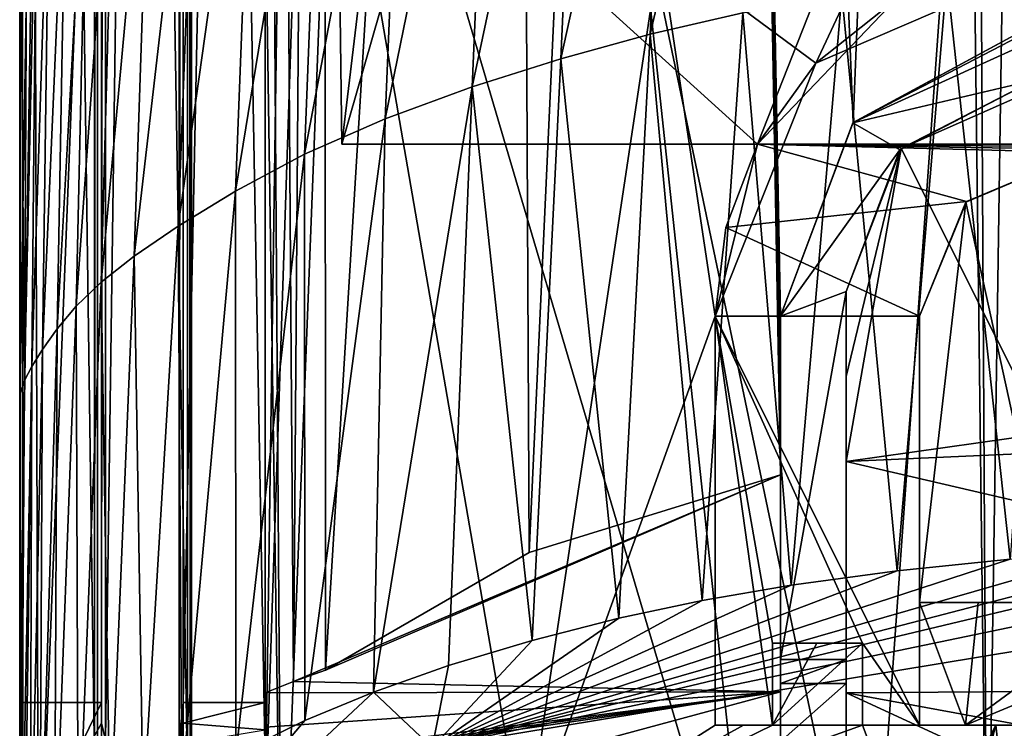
# Model space of a CAD drawing. Extents: x -200 to 200, y -702 to 625.
# Tile 3 of 256: x -191 to -179, y -697 to -689. Entities that reach past the tile are written whole.
import ezdxf

# ---------------------------------------------------------------- set-up
doc = ezdxf.new("R2010")
doc.units = 0
doc.header["$LTSCALE"] = 4.479492
for name, color, linetype in [('120', 7, 'CONTINUOUS'), ('122', 7, 'CONTINUOUS'), ('138', 7, 'CONTINUOUS'), ('155', 7, 'CONTINUOUS'), ('165', 7, 'CONTINUOUS'), ('173', 7, 'CONTINUOUS'), ('184', 7, 'CONTINUOUS'), ('193', 7, 'CONTINUOUS'), ('218', 7, 'CONTINUOUS'), ('275', 7, 'CONTINUOUS'), ('288', 7, 'CONTINUOUS'), ('338', 7, 'CONTINUOUS'), ('363', 7, 'CONTINUOUS'), ('401', 7, 'CONTINUOUS'), ('417', 7, 'CONTINUOUS'), ('438', 7, 'CONTINUOUS'), ('471', 7, 'CONTINUOUS'), ('48', 7, 'CONTINUOUS'), ('487', 7, 'CONTINUOUS'), ('501', 7, 'CONTINUOUS'), ('502', 7, 'CONTINUOUS'), ('529', 7, 'CONTINUOUS'), ('534', 7, 'CONTINUOUS'), ('54', 7, 'CONTINUOUS'), ('554', 7, 'CONTINUOUS'), ('568', 7, 'CONTINUOUS'), ('580', 7, 'CONTINUOUS'), ('583', 7, 'CONTINUOUS'), ('594', 7, 'CONTINUOUS'), ('607', 7, 'CONTINUOUS'), ('608', 7, 'CONTINUOUS'), ('618', 7, 'CONTINUOUS'), ('634', 7, 'CONTINUOUS'), ('641', 7, 'CONTINUOUS'), ('642', 7, 'CONTINUOUS'), ('649', 7, 'CONTINUOUS'), ('651', 7, 'CONTINUOUS'), ('654', 7, 'CONTINUOUS'), ('669', 7, 'CONTINUOUS'), ('671', 7, 'CONTINUOUS'), ('678', 7, 'CONTINUOUS'), ('710', 7, 'CONTINUOUS'), ('722', 7, 'CONTINUOUS'), ('732', 7, 'CONTINUOUS'), ('78', 7, 'CONTINUOUS')]:
    doc.layers.add(name, color=color, linetype=linetype)

msp = doc.modelspace()

# ---------------------------------------------------------------- linework, layer by layer
at = {"layer": '120', "color": 7, "linetype": 'CONTINUOUS'}
for points in [[(-181.98, -690.2, 3.98), (-187.061, -690.2, -3.647), (-175, -690.2, -12.6), (-181.98, -690.2, 3.98)], [(-181.98, -690.2, 3.98), (-181.98, -690.2, 10.49), (-187.061, -690.2, -3.647), (-181.98, -690.2, 3.98)], [(-175.376, -690.2, 3.98), (-181.98, -690.2, 3.98), (-175, -690.2, -12.6), (-175.376, -690.2, 3.98)]]:
    msp.add_3dface(points, dxfattribs=at)
at = {"layer": '122', "color": 7, "linetype": 'CONTINUOUS'}
for points in [[(-190.086, -632.154, 0.4), (-190.051, -632.189, 1.4), (-190.086, -697.75, 0.4), (-190.086, -632.154, 0.4)], [(-190.086, -697.75, 0.4), (-190.051, -632.189, 1.4), (-190.051, -697.949, 1.4), (-190.086, -697.75, 0.4)]]:
    msp.add_3dface(points, dxfattribs=at)
at = {"layer": '138', "color": 7, "linetype": 'CONTINUOUS'}
for points in [[(-181.98, -690.2, 3.98), (-179.429, -690.901, 3.907), (-182.368, -691.219, 3.873), (-181.98, -690.2, 3.98)], [(-175.42, -690.247, 3.975), (-175.465, -690.3, 3.97), (-181.98, -690.2, 3.98), (-175.42, -690.247, 3.975)], [(-178, -690.3, 3.97), (-179.429, -690.901, 3.907), (-181.98, -690.2, 3.98), (-178, -690.3, 3.97)], [(-175.465, -690.3, 3.97), (-178, -690.3, 3.97), (-181.98, -690.2, 3.98), (-175.465, -690.3, 3.97)], [(-175.376, -690.2, 3.98), (-175.42, -690.247, 3.975), (-181.98, -690.2, 3.98), (-175.376, -690.2, 3.98)], [(-179.429, -690.901, 3.907), (-180, -692.3, 3.76), (-182.368, -691.219, 3.873), (-179.429, -690.901, 3.907)], [(-180, -692.3, 3.76), (-182.5, -692.3, 3.76), (-182.368, -691.219, 3.873), (-180, -692.3, 3.76)], [(-182.5, -692.3, 3.76), (-180, -692.3, 3.76), (-180, -697.3, 3.234), (-182.5, -692.3, 3.76)], [(-182.5, -697.3, 3.234), (-182.5, -692.3, 3.76), (-181.8, -697.3, 3.234), (-182.5, -697.3, 3.234)], [(-181.8, -697.3, 3.234), (-182.5, -692.3, 3.76), (-181.8, -696.3, 3.339), (-181.8, -697.3, 3.234)], [(-181.8, -696.3, 3.339), (-182.5, -692.3, 3.76), (-180.7, -696.3, 3.339), (-181.8, -696.3, 3.339)], [(-180.7, -696.3, 3.339), (-182.5, -692.3, 3.76), (-180, -697.3, 3.234), (-180.7, -696.3, 3.339)], [(-180.7, -697.3, 3.234), (-180.7, -696.3, 3.339), (-180, -697.3, 3.234), (-180.7, -697.3, 3.234)]]:
    msp.add_3dface(points, dxfattribs=at)
at = {"layer": '155', "color": 7, "linetype": 'CONTINUOUS'}
for points in [[(-190.769, -699.908, 2.711), (-190.995, -632.331, 0.4), (-190.963, -698.925, 1.09), (-190.769, -699.908, 2.711)], [(-190.963, -698.925, 1.09), (-190.995, -632.331, 0.4), (-190.995, -697.75, 0.4), (-190.963, -698.925, 1.09)], [(-190.995, -632.331, 0.4), (-190.769, -699.908, 2.711), (-188.618, -645.2, 8.4), (-190.995, -632.331, 0.4)], [(-190.769, -699.908, 2.711), (-187.8, -700.44, 9.6), (-188.618, -645.2, 8.4), (-190.769, -699.908, 2.711)], [(-188.618, -645.2, 8.4), (-187.8, -700.44, 9.6), (-188.18, -646.628, 9.072), (-188.618, -645.2, 8.4)], [(-187.8, -700.44, 9.6), (-187.128, -683.205, 10.436), (-188.18, -646.628, 9.072), (-187.8, -700.44, 9.6)], [(-179.174, -700.599, 15.446), (-178.384, -647.7, 15.638), (-179.388, -663.884, 15.387), (-179.174, -700.599, 15.446)], [(-179.174, -700.599, 15.446), (-176.785, -695.795, 15.9), (-178.384, -647.7, 15.638), (-179.174, -700.599, 15.446)], [(-179.388, -683.384, 15.387), (-179.174, -700.599, 15.446), (-179.388, -663.884, 15.387), (-179.388, -683.384, 15.387)], [(-187.8, -700.44, 9.6), (-182, -700.59, 14.387), (-187.128, -683.205, 10.436), (-187.8, -700.44, 9.6)], [(-187.128, -683.205, 10.436), (-182, -700.59, 14.387), (-183.45, -687.045, 13.587), (-187.128, -683.205, 10.436)], [(-183.45, -687.045, 13.587), (-180.612, -700.596, 14.983), (-179.388, -683.384, 15.387), (-183.45, -687.045, 13.587)], [(-180.612, -700.596, 14.983), (-179.174, -700.599, 15.446), (-179.388, -683.384, 15.387), (-180.612, -700.596, 14.983)], [(-182, -700.59, 14.387), (-180.612, -700.596, 14.983), (-183.45, -687.045, 13.587), (-182, -700.59, 14.387)]]:
    msp.add_3dface(points, dxfattribs=at)
at = {"layer": '165', "color": 7, "linetype": 'CONTINUOUS'}
for points in [[(-181.27, -689.209, 12.517), (-178, -687.8, 13.675), (-180.301, -688.433, 11.43), (-181.27, -689.209, 12.517)], [(-181.98, -690.2, 10.49), (-181.27, -689.209, 12.517), (-180.301, -688.433, 11.43), (-181.98, -690.2, 10.49)], [(-182.5, -692.3, 11.822), (-181.27, -689.209, 12.517), (-181.98, -690.2, 10.49), (-182.5, -692.3, 11.822)], [(-182.5, -692.3, 3.76), (-182.5, -692.3, 11.822), (-181.98, -690.2, 10.49), (-182.5, -692.3, 3.76)], [(-182.368, -691.219, 3.873), (-182.5, -692.3, 3.76), (-181.98, -690.2, 10.49), (-182.368, -691.219, 3.873)], [(-181.98, -690.2, 3.98), (-182.368, -691.219, 3.873), (-181.98, -690.2, 10.49), (-181.98, -690.2, 3.98)]]:
    msp.add_3dface(points, dxfattribs=at)
at = {"layer": '173', "color": 7, "linetype": 'CONTINUOUS'}
for points in [[(-188.9, -697.75, 0), (-188.914, -697.75, 0.4), (-188.949, -632.189, 1.4), (-188.9, -697.75, 0)], [(-188.9, -648.456), (-188.9, -697.75, 0), (-188.949, -632.189, 1.4), (-188.9, -648.456)], [(-188.949, -697.949, 1.4), (-188.949, -632.189, 1.4), (-188.915, -697.867, 0.435), (-188.949, -697.949, 1.4)], [(-188.949, -632.189, 1.4), (-188.914, -697.75, 0.4), (-188.915, -697.867, 0.435), (-188.949, -632.189, 1.4)]]:
    msp.add_3dface(points, dxfattribs=at)
at = {"layer": '184', "color": 7, "linetype": 'CONTINUOUS'}
for points in [[(-180.7, -697.3, 3.234), (-180, -697.3, 3.234), (-180, -697.3, 9.199), (-180.7, -697.3, 3.234)], [(-180.7, -697.3, 12.787), (-180.7, -697.3, 3.234), (-180, -697.3, 9.199), (-180.7, -697.3, 12.787)], [(-177.928, -697.3, 12.745), (-180.7, -697.3, 12.787), (-179.441, -697.3, 11.26), (-177.928, -697.3, 12.745)], [(-177.516, -697.3, 13.138), (-180.7, -697.3, 12.787), (-177.928, -697.3, 12.745), (-177.516, -697.3, 13.138)], [(-180.7, -697.3, 12.787), (-180, -697.3, 9.199), (-179.441, -697.3, 11.26), (-180.7, -697.3, 12.787)], [(-179.069, -697.3, 13.396), (-180.7, -697.3, 12.787), (-177.516, -697.3, 13.138), (-179.069, -697.3, 13.396)], [(-177.375, -697.3, 13.633), (-179.069, -697.3, 13.396), (-177.516, -697.3, 13.138), (-177.375, -697.3, 13.633)], [(-177.375, -697.3, 13.797), (-179.069, -697.3, 13.396), (-177.375, -697.3, 13.633), (-177.375, -697.3, 13.797)]]:
    msp.add_3dface(points, dxfattribs=at)
at = {"layer": '193', "color": 7, "linetype": 'CONTINUOUS'}
for points in [[(-181.8, -697.3, 3.234), (-181.8, -696.3, 3.339), (-181.8, -696.3, 12.238), (-181.8, -697.3, 3.234)], [(-181.8, -697.3, 3.234), (-181.8, -696.3, 12.238), (-181.8, -697.3, 12.238), (-181.8, -697.3, 3.234)]]:
    msp.add_3dface(points, dxfattribs=at)
at = {"layer": '218', "color": 7, "linetype": 'CONTINUOUS'}
for points in [[(-179.441, -697.3, 11.26), (-180, -695.8, 9.047), (-179.284, -695.8, 11.337), (-179.441, -697.3, 11.26)], [(-180, -697.3, 9.199), (-180, -695.8, 9.047), (-179.441, -697.3, 11.26), (-180, -697.3, 9.199)], [(-180, -697.3, 9.199), (-180, -696.551, 9.11), (-180, -695.8, 9.047), (-180, -697.3, 9.199)], [(-179.441, -697.3, 11.26), (-179.284, -695.8, 11.337), (-177.396, -695.8, 12.806), (-179.441, -697.3, 11.26)], [(-179.441, -697.3, 11.26), (-177.396, -695.8, 12.806), (-177.665, -696.559, 12.77), (-179.441, -697.3, 11.26)], [(-177.928, -697.3, 12.745), (-179.441, -697.3, 11.26), (-177.665, -696.559, 12.77), (-177.928, -697.3, 12.745)]]:
    msp.add_3dface(points, dxfattribs=at)
at = {"layer": '275', "color": 7, "linetype": 'CONTINUOUS'}
for points in [[(-188.9, -648.456), (-188, -697.75), (-188.9, -697.75, 0), (-188.9, -648.456)], [(-188.9, -648.456), (-188, -648.456), (-188, -697.75), (-188.9, -648.456)]]:
    msp.add_3dface(points, dxfattribs=at)
at = {"layer": '288', "color": 7, "linetype": 'CONTINUOUS'}
for points in [[(-181.8, -697.3, 12.238), (-182.153, -697.3, 12.035), (-182.5, -697.3, 11.822), (-181.8, -697.3, 12.238)], [(-182.5, -697.3, 3.234), (-181.8, -697.3, 12.238), (-182.5, -697.3, 11.822), (-182.5, -697.3, 3.234)], [(-182.5, -697.3, 3.234), (-181.8, -697.3, 3.234), (-181.8, -697.3, 12.238), (-182.5, -697.3, 3.234)]]:
    msp.add_3dface(points, dxfattribs=at)
at = {"layer": '338', "color": 7, "linetype": 'CONTINUOUS'}
for points in [[(-190.051, -632.189, 1.4), (-188.949, -697.949, 1.4), (-190.051, -697.949, 1.4), (-190.051, -632.189, 1.4)], [(-188.949, -632.189, 1.4), (-188.949, -697.949, 1.4), (-190.051, -632.189, 1.4), (-188.949, -632.189, 1.4)]]:
    msp.add_3dface(points, dxfattribs=at)
at = {"layer": '363', "color": 7, "linetype": 'CONTINUOUS'}
for points in [[(-182.5, -692.3, 3.76), (-182.5, -697.3, 3.234), (-182.5, -697.3, 11.822), (-182.5, -692.3, 3.76)], [(-182.5, -692.3, 11.822), (-182.5, -692.3, 3.76), (-182.5, -697.3, 11.822), (-182.5, -692.3, 11.822)]]:
    msp.add_3dface(points, dxfattribs=at)
at = {"layer": '401', "color": 7, "linetype": 'CONTINUOUS'}
for points in [[(-180, -692.3, 13.077), (-180, -695.8, 13.077), (-180, -695.8, 9.047), (-180, -692.3, 13.077)], [(-180, -692.3, 3.76), (-180, -692.3, 13.077), (-180, -695.8, 9.047), (-180, -692.3, 3.76)], [(-180, -697.3, 3.234), (-180, -692.3, 3.76), (-180, -695.8, 9.047), (-180, -697.3, 3.234)], [(-180, -696.551, 9.11), (-180, -697.3, 3.234), (-180, -695.8, 9.047), (-180, -696.551, 9.11)], [(-180, -697.3, 9.199), (-180, -697.3, 3.234), (-180, -696.551, 9.11), (-180, -697.3, 9.199)]]:
    msp.add_3dface(points, dxfattribs=at)
at = {"layer": '417', "color": 7, "linetype": 'CONTINUOUS'}
for points in [[(-188, -648.456), (-188, -697.75, 0.4), (-188, -697.75), (-188, -648.456)], [(-188, -648.456), (-188, -648.546, 5.196), (-188, -697.75, 0.4), (-188, -648.456)], [(-188, -648.546, 5.196), (-188, -698.457, 5.196), (-188, -697.75, 0.4), (-188, -648.546, 5.196)]]:
    msp.add_3dface(points, dxfattribs=at)
at = {"layer": '438', "color": 7, "linetype": 'CONTINUOUS'}
for points in [[(-180, -695.8, 13.077), (-178.363, -695.8, 13.59), (-176.863, -695.8, 13.207), (-180, -695.8, 13.077)], [(-180, -695.8, 9.047), (-180, -695.8, 13.077), (-179.284, -695.8, 11.337), (-180, -695.8, 9.047)], [(-179.284, -695.8, 11.337), (-180, -695.8, 13.077), (-177.396, -695.8, 12.806), (-179.284, -695.8, 11.337)], [(-177.396, -695.8, 12.806), (-180, -695.8, 13.077), (-176.863, -695.8, 13.207), (-177.396, -695.8, 12.806)]]:
    msp.add_3dface(points, dxfattribs=at)
at = {"layer": '471', "color": 7, "linetype": 'CONTINUOUS'}
msp.add_3dface([(-176.785, -695.795, 15.9), (-179.174, -700.599, 15.446), (-178.931, -700.599, 15.486), (-176.785, -695.795, 15.9)], dxfattribs=at)
at = {"layer": '48', "color": 7, "linetype": 'CONTINUOUS'}
for points in [[(-188, -698.457, 5.196), (-188, -648.546, 5.196), (-187.5, -663.8, 6.305), (-188, -698.457, 5.196)], [(-187.5, -683.3, 6.305), (-188, -698.457, 5.196), (-187.5, -663.8, 6.305), (-187.5, -683.3, 6.305)], [(-184.827, -698.781, 9.972), (-188, -698.457, 5.196), (-187.5, -683.3, 6.305), (-184.827, -698.781, 9.972)], [(-184.827, -698.781, 9.972), (-187.5, -683.3, 6.305), (-183.175, -687.797, 11.365), (-184.827, -698.781, 9.972)], [(-178.5, -683.3, 13.555), (-181.27, -689.209, 12.517), (-183.175, -687.797, 11.365), (-178.5, -683.3, 13.555)], [(-178, -687.8, 13.675), (-181.27, -689.209, 12.517), (-178.5, -683.3, 13.555), (-178, -687.8, 13.675)], [(-182.5, -692.3, 11.822), (-184.827, -698.781, 9.972), (-183.175, -687.797, 11.365), (-182.5, -692.3, 11.822)], [(-181.27, -689.209, 12.517), (-182.5, -692.3, 11.822), (-183.175, -687.797, 11.365), (-181.27, -689.209, 12.517)], [(-179.436, -690.908, 13.279), (-178, -690.3, 13.675), (-178.363, -695.8, 13.59), (-179.436, -690.908, 13.279)], [(-180, -692.3, 13.077), (-179.436, -690.908, 13.279), (-180, -695.8, 13.077), (-180, -692.3, 13.077)], [(-180, -695.8, 13.077), (-179.436, -690.908, 13.279), (-178.363, -695.8, 13.59), (-180, -695.8, 13.077)], [(-182.5, -692.3, 11.822), (-182.5, -697.3, 11.822), (-184.827, -698.781, 9.972), (-182.5, -692.3, 11.822)], [(-180.7, -696.3, 12.787), (-180.7, -697.3, 12.787), (-181.8, -697.3, 12.238), (-180.7, -696.3, 12.787)], [(-181.8, -696.3, 12.238), (-181.256, -696.3, 12.524), (-181.8, -697.3, 12.238), (-181.8, -696.3, 12.238)], [(-181.256, -696.3, 12.524), (-180.7, -696.3, 12.787), (-181.8, -697.3, 12.238), (-181.256, -696.3, 12.524)], [(-184.827, -698.781, 9.972), (-180.7, -697.3, 12.787), (-180, -699.141, 13.077), (-184.827, -698.781, 9.972)], [(-181.8, -697.3, 12.238), (-180.7, -697.3, 12.787), (-184.827, -698.781, 9.972), (-181.8, -697.3, 12.238)], [(-182.5, -697.3, 11.822), (-182.153, -697.3, 12.035), (-184.827, -698.781, 9.972), (-182.5, -697.3, 11.822)], [(-182.153, -697.3, 12.035), (-181.8, -697.3, 12.238), (-184.827, -698.781, 9.972), (-182.153, -697.3, 12.035)], [(-180.7, -697.3, 12.787), (-179.069, -697.3, 13.396), (-180, -699.141, 13.077), (-180.7, -697.3, 12.787)], [(-180, -699.141, 13.077), (-179.069, -697.3, 13.396), (-180, -699.973, 13.077), (-180, -699.141, 13.077)], [(-179.069, -697.3, 13.396), (-179.935, -700.596, 13.101), (-180, -699.973, 13.077), (-179.069, -697.3, 13.396)], [(-178.704, -700.599, 13.501), (-179.935, -700.596, 13.101), (-179.069, -697.3, 13.396), (-178.704, -700.599, 13.501)], [(-177.375, -697.3, 13.797), (-178.704, -700.599, 13.501), (-179.069, -697.3, 13.396), (-177.375, -697.3, 13.797)]]:
    msp.add_3dface(points, dxfattribs=at)
at = {"layer": '487', "color": 7, "linetype": 'CONTINUOUS'}
for points in [[(-180.7, -696.3, 3.339), (-180.7, -697.3, 3.234), (-180.7, -697.3, 12.787), (-180.7, -696.3, 3.339)], [(-180.7, -696.3, 3.339), (-180.7, -697.3, 12.787), (-180.7, -696.3, 12.787), (-180.7, -696.3, 3.339)]]:
    msp.add_3dface(points, dxfattribs=at)
at = {"layer": '501', "color": 7, "linetype": 'CONTINUOUS'}
for points in [[(-190.995, -632.331, 0.4), (-190.086, -632.154, 0.4), (-190.086, -697.75, 0.4), (-190.995, -632.331, 0.4)], [(-190.995, -697.75, 0.4), (-190.995, -632.331, 0.4), (-190.086, -697.75, 0.4), (-190.995, -697.75, 0.4)]]:
    msp.add_3dface(points, dxfattribs=at)
at = {"layer": '502', "color": 7, "linetype": 'CONTINUOUS'}
for points in [[(-178, -690.3, 3.97), (-178, -690.3, 13.675), (-179.436, -690.908, 13.279), (-178, -690.3, 3.97)], [(-178, -690.3, 3.97), (-179.436, -690.908, 13.279), (-179.429, -690.901, 3.907), (-178, -690.3, 3.97)], [(-179.436, -690.908, 13.279), (-180, -692.3, 13.077), (-179.429, -690.901, 3.907), (-179.436, -690.908, 13.279)], [(-180, -692.3, 13.077), (-180, -692.3, 3.76), (-179.429, -690.901, 3.907), (-180, -692.3, 13.077)]]:
    msp.add_3dface(points, dxfattribs=at)
at = {"layer": '529', "color": 7, "linetype": 'CONTINUOUS'}
for points in [[(-181.7, -694.241, -17.223), (-187.655, -696.767, -5.988), (-181.7, -696.893, -5.26), (-181.7, -694.241, -17.223)], [(-181.7, -694.241, -17.223), (-187.261, -696.628, -6.757), (-187.655, -696.767, -5.988), (-181.7, -694.241, -17.223)], [(-181.7, -694.241, -17.223), (-184.771, -695.191, -13.527), (-187.261, -696.628, -6.757), (-181.7, -694.241, -17.223)], [(-187.655, -696.767, -5.988), (-188, -696.904, -5.196), (-181.7, -696.893, -5.26), (-187.655, -696.767, -5.988)], [(-188, -697.325, -2.565), (-188, -697.69, 0.075), (-181.7, -696.893, -5.26), (-188, -697.325, -2.565)], [(-188, -697.69, 0.075), (-188, -697.745, 0.52), (-181.7, -696.893, -5.26), (-188, -697.69, 0.075)], [(-188, -696.904, -5.196), (-188, -697.325, -2.565), (-181.7, -696.893, -5.26), (-188, -696.904, -5.196)], [(-181.7, -696.893, -5.26), (-188, -697.8, 0.965), (-185.876, -698.023, 2.96), (-181.7, -696.893, -5.26)], [(-188, -697.745, 0.52), (-188, -697.8, 0.965), (-181.7, -696.893, -5.26), (-188, -697.745, 0.52)], [(-181.7, -698.371, 6.904), (-181.7, -696.893, -5.26), (-185.876, -698.023, 2.96), (-181.7, -698.371, 6.904)]]:
    msp.add_3dface(points, dxfattribs=at)
at = {"layer": '534', "color": 7, "linetype": 'CONTINUOUS'}
for points in [[(-184.771, -695.191, -13.527), (-182.555, -647.006, -11.786), (-184.952, -658.704, -9.847), (-184.771, -695.191, -13.527)], [(-181.7, -694.241, -17.223), (-182.555, -647.006, -11.786), (-184.771, -695.191, -13.527), (-181.7, -694.241, -17.223)], [(-180.813, -689.933, -17.424), (-182.555, -647.006, -11.786), (-181.7, -692.3, -17.008), (-180.813, -689.933, -17.424)], [(-181.7, -692.3, -17.008), (-182.555, -647.006, -11.786), (-181.7, -693.272, -17.116), (-181.7, -692.3, -17.008)], [(-179.093, -647.043, -13.924), (-182.555, -647.006, -11.786), (-180.813, -689.933, -17.424), (-179.093, -647.043, -13.924)], [(-181.7, -694.241, -17.223), (-181.7, -693.272, -17.116), (-182.555, -647.006, -11.786), (-181.7, -694.241, -17.223)], [(-178.1, -688.7, -18.618), (-179.093, -647.043, -13.924), (-180.813, -689.933, -17.424), (-178.1, -688.7, -18.618)], [(-175.4, -665.462, -16.69), (-179.093, -647.043, -13.924), (-175.519, -688.7, -19.132), (-175.4, -665.462, -16.69)], [(-175.519, -688.7, -19.132), (-179.093, -647.043, -13.924), (-176.831, -688.7, -18.946), (-175.519, -688.7, -19.132)], [(-176.831, -688.7, -18.946), (-179.093, -647.043, -13.924), (-178.1, -688.7, -18.618), (-176.831, -688.7, -18.946)], [(-187.261, -696.628, -6.757), (-184.771, -695.191, -13.527), (-184.952, -658.704, -9.847), (-187.261, -696.628, -6.757)]]:
    msp.add_3dface(points, dxfattribs=at)
at = {"layer": '54', "color": 7, "linetype": 'CONTINUOUS'}
for points in [[(-187.6, -648.456, 0), (-175, -648.236, -12.6), (-187.061, -690.2, -3.647), (-187.6, -648.456, 0)], [(-187.061, -690.2, -3.647), (-175, -648.236, -12.6), (-175, -690.2, -12.6), (-187.061, -690.2, -3.647)], [(-187.6, -648.456, 0), (-187.061, -690.2, -3.647), (-186.565, -686.045, 5), (-187.6, -648.456, 0)], [(-187.061, -690.2, -3.647), (-181.98, -690.2, 10.49), (-186.565, -686.045, 5), (-187.061, -690.2, -3.647)], [(-186.565, -686.045, 5), (-181.98, -690.2, 10.49), (-180.814, -687.234, 11.178), (-186.565, -686.045, 5)], [(-181.98, -690.2, 10.49), (-180.301, -688.433, 11.43), (-180.814, -687.234, 11.178), (-181.98, -690.2, 10.49)]]:
    msp.add_3dface(points, dxfattribs=at)
at = {"layer": '554', "color": 7, "linetype": 'CONTINUOUS'}
msp.add_3dface([(-191, -697.022), (-191, -698.515, 0), (-190.981, -699.041, 0.781), (-191, -697.022)], dxfattribs=at)
at = {"layer": '568', "color": 7, "linetype": 'CONTINUOUS'}
for points in [[(-178.478, -693.734, -19.025), (-178.3, -689.4, -18.626), (-180.224, -690.251, -17.832), (-178.478, -693.734, -19.025)], [(-180.9, -694.077, -17.816), (-178.478, -693.734, -19.025), (-180.224, -690.251, -17.832), (-180.9, -694.077, -17.816)], [(-180.9, -693.039, -17.703), (-180.9, -694.077, -17.816), (-180.224, -690.251, -17.832), (-180.9, -693.039, -17.703)], [(-180.9, -692, -17.589), (-180.9, -693.039, -17.703), (-180.224, -690.251, -17.832), (-180.9, -692, -17.589)]]:
    msp.add_3dface(points, dxfattribs=at)
at = {"layer": '580', "color": 7, "linetype": 'CONTINUOUS'}
for points in [[(-180.9, -696.5, 10), (-180.9, -696.5, 1.5), (-181.7, -696.5, 10), (-180.9, -696.5, 10)], [(-181.7, -696.5, 10), (-180.9, -696.5, 1.5), (-181.7, -696.5, 1.5), (-181.7, -696.5, 10)]]:
    msp.add_3dface(points, dxfattribs=at)
at = {"layer": '583', "color": 7, "linetype": 'CONTINUOUS'}
for points in [[(-188, -648.556), (-188, -696.904, -5.196), (-188, -648.465, -5.196), (-188, -648.556)], [(-188, -696.904, -5.196), (-188, -648.556), (-188, -697.022), (-188, -696.904, -5.196)], [(-188, -697.325, -2.565), (-188, -696.904, -5.196), (-188, -697.022), (-188, -697.325, -2.565)], [(-188, -697.325, -2.565), (-188, -697.022), (-188, -697.358, 0.019), (-188, -697.325, -2.565)], [(-188, -697.69, 0.075), (-188, -697.325, -2.565), (-188, -697.358, 0.019), (-188, -697.69, 0.075)]]:
    msp.add_3dface(points, dxfattribs=at)
at = {"layer": '594', "color": 7, "linetype": 'CONTINUOUS'}
for points in [[(-191, -697.022), (-190.981, -699.041, 0.781), (-190, -697.022), (-191, -697.022)], [(-190, -697.022), (-190.981, -699.041, 0.781), (-190, -697.275, 0.011), (-190, -697.022)], [(-188, -697.022), (-189, -697.022), (-189, -697.275, 0.011), (-188, -697.022)], [(-188, -697.358, 0.019), (-188, -697.022), (-189, -697.275, 0.011), (-188, -697.358, 0.019)], [(-190.981, -699.041, 0.781), (-189.999, -697.527, 0.043), (-190, -697.275, 0.011), (-190.981, -699.041, 0.781)], [(-189.002, -697.527, 0.043), (-188, -697.358, 0.019), (-189, -697.275, 0.011), (-189.002, -697.527, 0.043)]]:
    msp.add_3dface(points, dxfattribs=at)
at = {"layer": '607', "color": 7, "linetype": 'CONTINUOUS'}
for points in [[(-189.049, -632.427, 1.4), (-189.951, -697.48, 1.4), (-189.049, -697.48, 1.4), (-189.049, -632.427, 1.4)], [(-189.951, -632.427, 1.4), (-189.951, -697.48, 1.4), (-189.049, -632.427, 1.4), (-189.951, -632.427, 1.4)]]:
    msp.add_3dface(points, dxfattribs=at)
at = {"layer": '608', "color": 7, "linetype": 'CONTINUOUS'}
for points in [[(-178.6, -688.735, 1.5), (-180.813, -689.933, -17.424), (-180.817, -689.938, 1.5), (-178.6, -688.735, 1.5)], [(-178.1, -688.7, -18.618), (-180.813, -689.933, -17.424), (-178.1, -688.7, -1.43), (-178.1, -688.7, -18.618)], [(-178.1, -688.7, -1.43), (-180.813, -689.933, -17.424), (-178.473, -688.719, -0.549), (-178.1, -688.7, -1.43)], [(-180.813, -689.933, -17.424), (-178.6, -688.735, 0.4), (-178.473, -688.719, -0.549), (-180.813, -689.933, -17.424)], [(-178.6, -688.735, 0.4), (-180.813, -689.933, -17.424), (-178.6, -688.735, 1.5), (-178.6, -688.735, 0.4)], [(-180.813, -689.933, -17.424), (-181.7, -692.3, -17.008), (-180.817, -689.938, 1.5), (-180.813, -689.933, -17.424)], [(-181.7, -692.3, -17.008), (-181.7, -692.3, 1.5), (-180.817, -689.938, 1.5), (-181.7, -692.3, -17.008)]]:
    msp.add_3dface(points, dxfattribs=at)
at = {"layer": '618', "color": 7, "linetype": 'CONTINUOUS'}
for points in [[(-187.655, -696.767, -5.988), (-187.283, -646.917, -6.717), (-188, -648.465, -5.196), (-187.655, -696.767, -5.988)], [(-187.261, -696.628, -6.757), (-187.283, -646.917, -6.717), (-187.655, -696.767, -5.988), (-187.261, -696.628, -6.757)], [(-187.283, -646.917, -6.717), (-187.261, -696.628, -6.757), (-184.952, -658.704, -9.847), (-187.283, -646.917, -6.717)], [(-188, -696.904, -5.196), (-187.655, -696.767, -5.988), (-188, -648.465, -5.196), (-188, -696.904, -5.196)]]:
    msp.add_3dface(points, dxfattribs=at)
at = {"layer": '634', "color": 7, "linetype": 'CONTINUOUS'}
for points in [[(-190, -632.378), (-190, -697.022), (-189.951, -632.427, 1.4), (-190, -632.378)], [(-190, -697.022), (-190, -697.275, 0.011), (-189.951, -632.427, 1.4), (-190, -697.022)], [(-189.951, -632.427, 1.4), (-190, -697.275, 0.011), (-189.951, -697.48, 1.4), (-189.951, -632.427, 1.4)], [(-190, -697.275, 0.011), (-189.999, -697.527, 0.043), (-189.951, -697.48, 1.4), (-190, -697.275, 0.011)]]:
    msp.add_3dface(points, dxfattribs=at)
at = {"layer": '641', "color": 7, "linetype": 'CONTINUOUS'}
for points in [[(-178.6, -688.735, 1.5), (-180.817, -689.938, 1.5), (-178.6, -689.417, 1.5), (-178.6, -688.735, 1.5)], [(-180.817, -689.938, 1.5), (-180.241, -690.27, 1.5), (-178.6, -689.417, 1.5), (-180.817, -689.938, 1.5)], [(-180.817, -689.938, 1.5), (-181.7, -692.3, 1.5), (-180.241, -690.27, 1.5), (-180.817, -689.938, 1.5)], [(-181.7, -692.3, 1.5), (-180.9, -692, 1.5), (-180.241, -690.27, 1.5), (-181.7, -692.3, 1.5)], [(-180.9, -696.5, 1.5), (-180.9, -692, 1.5), (-181.7, -696.5, 1.5), (-180.9, -696.5, 1.5)], [(-181.7, -696.5, 1.5), (-180.9, -692, 1.5), (-181.7, -692.3, 1.5), (-181.7, -696.5, 1.5)]]:
    msp.add_3dface(points, dxfattribs=at)
at = {"layer": '642', "color": 7, "linetype": 'CONTINUOUS'}
msp.add_3dface([(-175.657, -695.872, -22.336), (-82.5, -697.772, -15.59), (-185.96, -697.575, -16.359), (-175.657, -695.872, -22.336)], dxfattribs=at)
at = {"layer": '649', "color": 7, "linetype": 'CONTINUOUS'}
for points in [[(-180.9, -696.793, 10.707), (-180.9, -696.5, 10), (-181.7, -696.793, 10.707), (-180.9, -696.793, 10.707)], [(-180.9, -696.5, 10), (-181.7, -696.5, 10), (-181.7, -696.793, 10.707), (-180.9, -696.5, 10)], [(-180.9, -697.5, 11), (-180.9, -696.793, 10.707), (-181.7, -697.5, 11), (-180.9, -697.5, 11)], [(-180.9, -696.793, 10.707), (-181.7, -696.793, 10.707), (-181.7, -697.5, 11), (-180.9, -696.793, 10.707)]]:
    msp.add_3dface(points, dxfattribs=at)
at = {"layer": '651', "color": 7, "linetype": 'CONTINUOUS'}
for points in [[(-181.7, -692.3, -17.008), (-181.7, -696.893, -5.26), (-181.7, -696.5, 1.5), (-181.7, -692.3, -17.008)], [(-181.7, -692.3, -17.008), (-181.7, -696.5, 1.5), (-181.7, -692.3, 1.5), (-181.7, -692.3, -17.008)], [(-181.7, -692.3, -17.008), (-181.7, -693.272, -17.116), (-181.7, -696.893, -5.26), (-181.7, -692.3, -17.008)], [(-181.7, -693.272, -17.116), (-181.7, -694.241, -17.223), (-181.7, -696.893, -5.26), (-181.7, -693.272, -17.116)], [(-181.7, -698.371, 6.904), (-181.7, -698.371, 11), (-181.7, -696.5, 10), (-181.7, -698.371, 6.904)], [(-181.7, -696.5, 10), (-181.7, -698.371, 11), (-181.7, -696.793, 10.707), (-181.7, -696.5, 10)], [(-181.7, -696.893, -5.26), (-181.7, -698.371, 6.904), (-181.7, -696.5, 1.5), (-181.7, -696.893, -5.26)], [(-181.7, -698.371, 6.904), (-181.7, -696.5, 10), (-181.7, -696.5, 1.5), (-181.7, -698.371, 6.904)], [(-181.7, -696.793, 10.707), (-181.7, -698.371, 11), (-181.7, -697.5, 11), (-181.7, -696.793, 10.707)]]:
    msp.add_3dface(points, dxfattribs=at)
at = {"layer": '654', "color": 7, "linetype": 'CONTINUOUS'}
for points in [[(-185.96, -697.575, -16.359), (-175.718, -695.13, -22.822), (-175.707, -695.441, -22.785), (-185.96, -697.575, -16.359)], [(-175.718, -695.13, -22.822), (-185.96, -697.575, -16.359), (-176.627, -695.144, -22.722), (-175.718, -695.13, -22.822)], [(-185.96, -697.575, -16.359), (-177.662, -695.186, -22.543), (-176.627, -695.144, -22.722), (-185.96, -697.575, -16.359)], [(-185.96, -697.575, -16.359), (-178.893, -695.273, -22.219), (-177.662, -695.186, -22.543), (-185.96, -697.575, -16.359)], [(-185.96, -697.575, -16.359), (-180.273, -695.416, -21.716), (-178.893, -695.273, -22.219), (-185.96, -697.575, -16.359)], [(-185.96, -697.575, -16.359), (-181.569, -695.591, -21.104), (-180.273, -695.416, -21.716), (-185.96, -697.575, -16.359)], [(-175.657, -695.872, -22.336), (-185.96, -697.575, -16.359), (-175.707, -695.441, -22.785), (-175.657, -695.872, -22.336)], [(-185.96, -697.575, -16.359), (-182.657, -695.777, -20.454), (-181.569, -695.591, -21.104), (-185.96, -697.575, -16.359)], [(-185.96, -697.575, -16.359), (-183.675, -695.993, -19.695), (-182.657, -695.777, -20.454), (-185.96, -697.575, -16.359)], [(-185.96, -697.575, -16.359), (-184.735, -696.264, -18.727), (-183.675, -695.993, -19.695), (-185.96, -697.575, -16.359)], [(-185.96, -697.575, -16.359), (-185.758, -696.573, -17.604), (-184.735, -696.264, -18.727), (-185.96, -697.575, -16.359)], [(-185.96, -697.575, -16.359), (-186.677, -696.897, -16.377), (-185.758, -696.573, -17.604), (-185.96, -697.575, -16.359)], [(-185.96, -697.575, -16.359), (-189.267, -699.321, -8.662), (-186.677, -696.897, -16.377), (-185.96, -697.575, -16.359)], [(-189.267, -699.321, -8.662), (-187.513, -697.244, -14.998), (-186.677, -696.897, -16.377), (-189.267, -699.321, -8.662)], [(-189.267, -699.321, -8.662), (-188.358, -697.658, -13.27), (-187.513, -697.244, -14.998), (-189.267, -699.321, -8.662)]]:
    msp.add_3dface(points, dxfattribs=at)
at = {"layer": '669', "color": 7, "linetype": 'CONTINUOUS'}
for points in [[(-191, -686.499), (-191, -693.254), (-190, -632.378), (-191, -686.499)], [(-191, -693.254), (-191, -697.022), (-190, -632.378), (-191, -693.254)], [(-190, -632.378), (-191, -697.022), (-190, -697.022), (-190, -632.378)], [(-188, -697.022), (-188, -648.556), (-189, -697.022), (-188, -697.022)], [(-189, -697.022), (-188, -648.556), (-189, -648.556), (-189, -697.022)]]:
    msp.add_3dface(points, dxfattribs=at)
at = {"layer": '671', "color": 7, "linetype": 'CONTINUOUS'}
for points in [[(-180.9, -692, -17.589), (-180.9, -696.906, -5.184), (-180.9, -693.039, -17.703), (-180.9, -692, -17.589)], [(-180.9, -692, 1.5), (-180.9, -696.906, -5.184), (-180.9, -692, -17.589), (-180.9, -692, 1.5)], [(-180.9, -696.5, 1.5), (-180.9, -696.906, -5.184), (-180.9, -692, 1.5), (-180.9, -696.5, 1.5)], [(-180.9, -694.077, -17.816), (-180.9, -693.039, -17.703), (-180.9, -696.906, -5.184), (-180.9, -694.077, -17.816)], [(-180.9, -698.425, 7.673), (-180.9, -696.5, 10), (-180.9, -696.793, 10.707), (-180.9, -698.425, 7.673)], [(-180.9, -698.425, 7.673), (-180.9, -696.906, -5.184), (-180.9, -696.5, 1.5), (-180.9, -698.425, 7.673)], [(-180.9, -696.5, 10), (-180.9, -698.425, 7.673), (-180.9, -696.5, 1.5), (-180.9, -696.5, 10)], [(-180.9, -697.5, 11), (-180.9, -698.425, 7.673), (-180.9, -696.793, 10.707), (-180.9, -697.5, 11)]]:
    msp.add_3dface(points, dxfattribs=at)
at = {"layer": '678', "color": 7, "linetype": 'CONTINUOUS'}
for points in [[(-180.224, -690.251, -17.832), (-178.6, -689.417, 0.4), (-180.241, -690.27, 1.5), (-180.224, -690.251, -17.832)], [(-180.241, -690.27, 1.5), (-178.6, -689.417, 0.4), (-178.6, -689.417, 1.5), (-180.241, -690.27, 1.5)], [(-178.3, -689.4, -18.626), (-178.6, -689.417, 0.4), (-180.224, -690.251, -17.832), (-178.3, -689.4, -18.626)], [(-180.9, -692, 1.5), (-180.224, -690.251, -17.832), (-180.241, -690.27, 1.5), (-180.9, -692, 1.5)], [(-180.9, -692, 1.5), (-180.9, -692, -17.589), (-180.224, -690.251, -17.832), (-180.9, -692, 1.5)]]:
    msp.add_3dface(points, dxfattribs=at)
at = {"layer": '710', "color": 7, "linetype": 'CONTINUOUS'}
for points in [[(-189, -645.8), (-189.049, -632.427, 1.4), (-189.049, -697.48, 1.4), (-189, -645.8)], [(-189, -646.8), (-189, -645.8), (-189.049, -697.48, 1.4), (-189, -646.8)], [(-189, -648.556), (-189, -646.8), (-189.049, -697.48, 1.4), (-189, -648.556)], [(-189, -697.022), (-189, -648.556), (-189.049, -697.48, 1.4), (-189, -697.022)], [(-189, -697.275, 0.011), (-189, -697.022), (-189.049, -697.48, 1.4), (-189, -697.275, 0.011)], [(-189.002, -697.527, 0.043), (-189, -697.275, 0.011), (-189.049, -697.48, 1.4), (-189.002, -697.527, 0.043)]]:
    msp.add_3dface(points, dxfattribs=at)
at = {"layer": '722', "color": 7, "linetype": 'CONTINUOUS'}
for points in [[(-178.478, -693.734, -19.025), (-180.9, -694.077, -17.816), (-169.1, -693.554, -19.642), (-178.478, -693.734, -19.025)], [(-169.1, -693.554, -19.642), (-180.9, -694.077, -17.816), (-169.1, -696.819, -5.688), (-169.1, -693.554, -19.642)], [(-180.9, -694.077, -17.816), (-180.9, -696.906, -5.184), (-169.1, -696.819, -5.688), (-180.9, -694.077, -17.816)], [(-180.9, -696.906, -5.184), (-174.5, -698.083, 3.549), (-169.1, -696.819, -5.688), (-180.9, -696.906, -5.184)], [(-180.9, -698.425, 7.673), (-178.046, -698.221, 5.019), (-180.9, -696.906, -5.184), (-180.9, -698.425, 7.673)], [(-178.046, -698.221, 5.019), (-174.5, -698.083, 3.549), (-180.9, -696.906, -5.184), (-178.046, -698.221, 5.019)]]:
    msp.add_3dface(points, dxfattribs=at)
at = {"layer": '732', "color": 7, "linetype": 'CONTINUOUS'}
for points in [[(-182.16, -688.595, -19.99), (-183.294, -688.855, -19.221), (-181.844, -682.666, -19.497), (-182.16, -688.595, -19.99)], [(-181.844, -682.666, -19.497), (-183.294, -688.855, -19.221), (-183.008, -682.878, -18.745), (-181.844, -682.666, -19.497)], [(-183.294, -688.855, -19.221), (-184.386, -689.154, -18.278), (-183.008, -682.878, -18.745), (-183.294, -688.855, -19.221)], [(-183.008, -682.878, -18.745), (-184.386, -689.154, -18.278), (-184.118, -683.125, -17.818), (-183.008, -682.878, -18.745)], [(-184.386, -689.154, -18.278), (-185.471, -689.5, -17.136), (-184.118, -683.125, -17.818), (-184.386, -689.154, -18.278)], [(-184.118, -683.125, -17.818), (-185.471, -689.5, -17.136), (-185.21, -683.412, -16.703), (-184.118, -683.125, -17.818)], [(-185.471, -689.5, -17.136), (-186.531, -689.89, -15.774), (-185.21, -683.412, -16.703), (-185.471, -689.5, -17.136)], [(-185.21, -683.412, -16.703), (-186.531, -689.89, -15.774), (-186.278, -683.737, -15.392), (-185.21, -683.412, -16.703)], [(-186.278, -683.737, -15.392), (-187.517, -690.321, -14.162), (-187.274, -684.098, -13.851), (-186.278, -683.737, -15.392)], [(-186.531, -689.89, -15.774), (-187.517, -690.321, -14.162), (-186.278, -683.737, -15.392), (-186.531, -689.89, -15.774)], [(-187.517, -690.321, -14.162), (-188.364, -690.772, -12.373), (-187.274, -684.098, -13.851), (-187.517, -690.321, -14.162)], [(-187.274, -684.098, -13.851), (-188.364, -690.772, -12.373), (-188.119, -684.476, -12.142), (-187.274, -684.098, -13.851)], [(-188.119, -684.476, -12.142), (-189.061, -691.2, -10.606), (-188.823, -684.832, -10.451), (-188.119, -684.476, -12.142)], [(-188.364, -690.772, -12.373), (-189.061, -691.2, -10.606), (-188.119, -684.476, -12.142), (-188.364, -690.772, -12.373)], [(-188.823, -684.832, -10.451), (-189.599, -691.569, -9.018), (-189.384, -685.137, -8.918), (-188.823, -684.832, -10.451)], [(-189.061, -691.2, -10.606), (-189.599, -691.569, -9.018), (-188.823, -684.832, -10.451), (-189.061, -691.2, -10.606)], [(-189.599, -691.569, -9.018), (-190.006, -691.887, -7.553), (-189.384, -685.137, -8.918), (-189.599, -691.569, -9.018)], [(-189.384, -685.137, -8.918), (-190.006, -691.887, -7.553), (-189.829, -685.396, -7.493), (-189.384, -685.137, -8.918)], [(-190.006, -691.887, -7.553), (-190.308, -692.18, -6.088), (-189.829, -685.396, -7.493), (-190.006, -691.887, -7.553)], [(-189.829, -685.396, -7.493), (-190.308, -692.18, -6.088), (-190.164, -685.633, -6.063), (-189.829, -685.396, -7.493)], [(-190.164, -685.633, -6.063), (-190.541, -692.457, -4.583), (-190.425, -685.858, -4.597), (-190.164, -685.633, -6.063)], [(-190.308, -692.18, -6.088), (-190.541, -692.457, -4.583), (-190.164, -685.633, -6.063), (-190.308, -692.18, -6.088)], [(-190.425, -685.858, -4.597), (-190.72, -692.708, -3.15), (-190.63, -686.058, -3.192), (-190.425, -685.858, -4.597)], [(-190.541, -692.457, -4.583), (-190.72, -692.708, -3.15), (-190.425, -685.858, -4.597), (-190.541, -692.457, -4.583)], [(-190.63, -686.058, -3.192), (-190.851, -692.917, -1.91), (-190.79, -686.223, -1.959), (-190.63, -686.058, -3.192)], [(-190.72, -692.708, -3.15), (-190.851, -692.917, -1.91), (-190.63, -686.058, -3.192), (-190.72, -692.708, -3.15)], [(-190.79, -686.223, -1.959), (-190.94, -693.088, -0.879), (-190.91, -686.355, -0.912), (-190.79, -686.223, -1.959)], [(-190.851, -692.917, -1.91), (-190.94, -693.088, -0.879), (-190.79, -686.223, -1.959), (-190.851, -692.917, -1.91)], [(-190.94, -693.088, -0.879), (-191, -686.499), (-190.91, -686.355, -0.912), (-190.94, -693.088, -0.879)], [(-191, -693.254), (-191, -686.499), (-190.94, -693.088, -0.879), (-191, -693.254)], [(-178.373, -687.986, -21.601), (-178.893, -695.273, -22.219), (-179.669, -688.16, -21.18), (-178.373, -687.986, -21.601)], [(-179.669, -688.16, -21.18), (-180.273, -695.416, -21.716), (-180.952, -688.366, -20.633), (-179.669, -688.16, -21.18)], [(-178.893, -695.273, -22.219), (-180.273, -695.416, -21.716), (-179.669, -688.16, -21.18), (-178.893, -695.273, -22.219)], [(-180.952, -688.366, -20.633), (-181.569, -695.591, -21.104), (-182.16, -688.595, -19.99), (-180.952, -688.366, -20.633)], [(-180.273, -695.416, -21.716), (-181.569, -695.591, -21.104), (-180.952, -688.366, -20.633), (-180.273, -695.416, -21.716)], [(-182.16, -688.595, -19.99), (-182.657, -695.777, -20.454), (-183.294, -688.855, -19.221), (-182.16, -688.595, -19.99)], [(-181.569, -695.591, -21.104), (-182.657, -695.777, -20.454), (-182.16, -688.595, -19.99), (-181.569, -695.591, -21.104)], [(-183.294, -688.855, -19.221), (-183.675, -695.993, -19.695), (-184.386, -689.154, -18.278), (-183.294, -688.855, -19.221)], [(-182.657, -695.777, -20.454), (-183.675, -695.993, -19.695), (-183.294, -688.855, -19.221), (-182.657, -695.777, -20.454)], [(-184.386, -689.154, -18.278), (-184.735, -696.264, -18.727), (-185.471, -689.5, -17.136), (-184.386, -689.154, -18.278)], [(-183.675, -695.993, -19.695), (-184.735, -696.264, -18.727), (-184.386, -689.154, -18.278), (-183.675, -695.993, -19.695)], [(-185.758, -696.573, -17.604), (-186.677, -696.897, -16.377), (-185.471, -689.5, -17.136), (-185.758, -696.573, -17.604)], [(-185.471, -689.5, -17.136), (-186.677, -696.897, -16.377), (-186.531, -689.89, -15.774), (-185.471, -689.5, -17.136)], [(-184.735, -696.264, -18.727), (-185.758, -696.573, -17.604), (-185.471, -689.5, -17.136), (-184.735, -696.264, -18.727)], [(-186.531, -689.89, -15.774), (-187.513, -697.244, -14.998), (-187.517, -690.321, -14.162), (-186.531, -689.89, -15.774)], [(-186.677, -696.897, -16.377), (-187.513, -697.244, -14.998), (-186.531, -689.89, -15.774), (-186.677, -696.897, -16.377)], [(-187.517, -690.321, -14.162), (-188.358, -697.658, -13.27), (-188.364, -690.772, -12.373), (-187.517, -690.321, -14.162)], [(-187.513, -697.244, -14.998), (-188.358, -697.658, -13.27), (-187.517, -690.321, -14.162), (-187.513, -697.244, -14.998)], [(-188.364, -690.772, -12.373), (-189.02, -698.029, -11.653), (-189.061, -691.2, -10.606), (-188.364, -690.772, -12.373)], [(-188.358, -697.658, -13.27), (-189.02, -698.029, -11.653), (-188.364, -690.772, -12.373), (-188.358, -697.658, -13.27)], [(-189.061, -691.2, -10.606), (-189.489, -698.322, -10.327), (-189.599, -691.569, -9.018), (-189.061, -691.2, -10.606)], [(-189.02, -698.029, -11.653), (-189.489, -698.322, -10.327), (-189.061, -691.2, -10.606), (-189.02, -698.029, -11.653)], [(-189.599, -691.569, -9.018), (-189.894, -698.604, -8.98), (-190.006, -691.887, -7.553), (-189.599, -691.569, -9.018)], [(-189.489, -698.322, -10.327), (-189.894, -698.604, -8.98), (-189.599, -691.569, -9.018), (-189.489, -698.322, -10.327)], [(-190.006, -691.887, -7.553), (-190.285, -698.93, -7.286), (-190.308, -692.18, -6.088), (-190.006, -691.887, -7.553)], [(-189.894, -698.604, -8.98), (-190.285, -698.93, -7.286), (-190.006, -691.887, -7.553), (-189.894, -698.604, -8.98)], [(-190.285, -698.93, -7.286), (-190.576, -699.235, -5.497), (-190.308, -692.18, -6.088), (-190.285, -698.93, -7.286)], [(-190.308, -692.18, -6.088), (-190.576, -699.235, -5.497), (-190.541, -692.457, -4.583), (-190.308, -692.18, -6.088)], [(-190.576, -699.235, -5.497), (-190.755, -699.463, -4.038), (-190.541, -692.457, -4.583), (-190.576, -699.235, -5.497)], [(-190.541, -692.457, -4.583), (-190.755, -699.463, -4.038), (-190.72, -692.708, -3.15), (-190.541, -692.457, -4.583)], [(-190.755, -699.463, -4.038), (-190.872, -699.639, -2.821), (-190.72, -692.708, -3.15), (-190.755, -699.463, -4.038)], [(-190.72, -692.708, -3.15), (-190.872, -699.639, -2.821), (-190.851, -692.917, -1.91), (-190.72, -692.708, -3.15)], [(-190.945, -699.777, -1.799), (-190.987, -699.891, -0.89), (-190.851, -692.917, -1.91), (-190.945, -699.777, -1.799)], [(-190.851, -692.917, -1.91), (-190.987, -699.891, -0.89), (-190.94, -693.088, -0.879), (-190.851, -692.917, -1.91)], [(-190.872, -699.639, -2.821), (-190.945, -699.777, -1.799), (-190.851, -692.917, -1.91), (-190.872, -699.639, -2.821)], [(-191, -698.515, 0), (-191, -697.022), (-190.94, -693.088, -0.879), (-191, -698.515, 0)], [(-191, -699.998, 0), (-191, -698.515, 0), (-190.94, -693.088, -0.879), (-191, -699.998, 0)], [(-190.987, -699.891, -0.89), (-191, -699.998, 0), (-190.94, -693.088, -0.879), (-190.987, -699.891, -0.89)], [(-191, -693.254), (-190.94, -693.088, -0.879), (-191, -697.022), (-191, -693.254)]]:
    msp.add_3dface(points, dxfattribs=at)
at = {"layer": '78', "color": 7, "linetype": 'CONTINUOUS'}
for points in [[(-181.8, -696.3, 3.339), (-180.7, -696.3, 3.339), (-180.7, -696.3, 12.787), (-181.8, -696.3, 3.339)], [(-180.7, -696.3, 12.787), (-181.256, -696.3, 12.524), (-181.8, -696.3, 12.238), (-180.7, -696.3, 12.787)], [(-181.8, -696.3, 3.339), (-180.7, -696.3, 12.787), (-181.8, -696.3, 12.238), (-181.8, -696.3, 3.339)]]:
    msp.add_3dface(points, dxfattribs=at)

doc.saveas('drawing.dxf')
